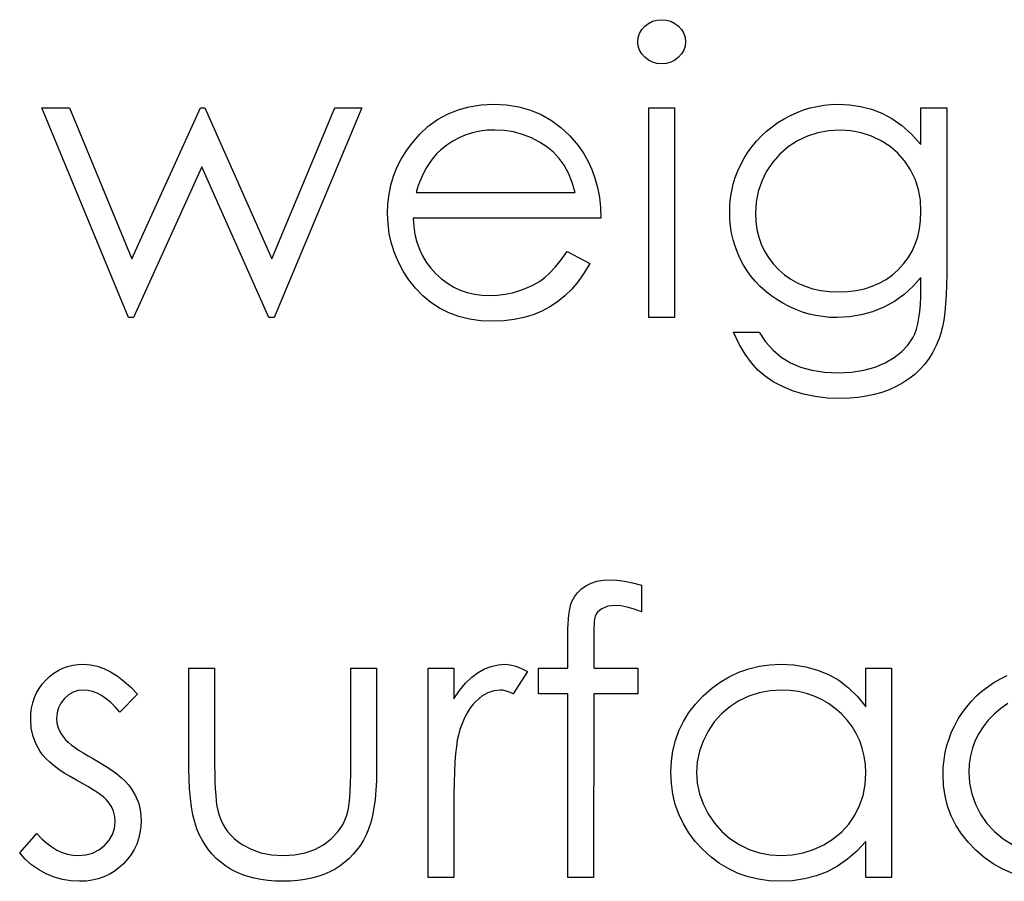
# Model space of a CAD drawing. Header units: inches. Extents: x 7.3 to 43.3, y -43.5 to -20.4.
# Tile 62 of 136: x 35.064 to 35.537, y -40.237 to -39.823. Entities that reach past the tile are written whole.
import ezdxf

# ---------------------------------------------------------------- set-up
doc = ezdxf.new("R2010")
doc.units = ezdxf.units.IN
doc.header["$LTSCALE"] = 0.5
doc.header["$MEASUREMENT"] = 0

msp = doc.modelspace()

# ---------------------------------------------------------------- linework, layer by layer
at = {"color": 7, "linetype": 'Continuous'}
for p, q in [((35.36308, -39.82794), (35.36454, -39.82631)), ((35.36454, -39.82631), (35.36631, -39.82495)), ((35.36631, -39.82495), (35.36827, -39.82396)), ((35.36827, -39.82396), (35.37034, -39.82338)), ((35.37034, -39.82338), (35.3726, -39.82319)), ((35.3726, -39.82319), (35.37489, -39.82338)), ((35.37489, -39.82338), (35.37702, -39.82396)), ((35.37702, -39.82396), (35.37898, -39.82495)), ((35.37898, -39.82495), (35.38074, -39.82631)), ((35.38074, -39.82631), (35.38223, -39.82794)), ((35.36117, -39.83384), (35.36139, -39.83172)), ((35.36139, -39.83172), (35.36203, -39.82976)), ((35.36203, -39.82976), (35.36308, -39.82794)), ((35.38223, -39.82794), (35.38328, -39.82976)), ((35.38328, -39.82976), (35.38392, -39.83172)), ((35.38392, -39.83172), (35.38414, -39.83384)), ((35.36139, -39.83591), (35.36117, -39.83384)), ((35.36117, -39.83384), (35.36117, -39.83384)), ((35.36203, -39.83785), (35.36139, -39.83591)), ((35.38392, -39.83591), (35.38328, -39.83785)), ((35.38414, -39.83384), (35.38392, -39.83591)), ((35.38414, -39.83384), (35.38414, -39.83384)), ((35.36308, -39.83964), (35.36203, -39.83785)), ((35.36454, -39.84127), (35.36308, -39.83964)), ((35.36631, -39.84262), (35.36454, -39.84127)), ((35.38074, -39.84127), (35.37898, -39.84262)), ((35.38223, -39.83964), (35.38074, -39.84127)), ((35.38328, -39.83785), (35.38223, -39.83964)), ((35.36827, -39.84361), (35.36631, -39.84262)), ((35.37034, -39.84419), (35.36827, -39.84361)), ((35.3726, -39.84439), (35.37034, -39.84419)), ((35.37489, -39.84419), (35.3726, -39.84439)), ((35.3726, -39.84439), (35.3726, -39.84439)), ((35.37702, -39.84361), (35.37489, -39.84419)), ((35.37898, -39.84262), (35.37702, -39.84361)), ((35.27491, -39.86647), (35.28029, -39.86498)), ((35.28029, -39.86498), (35.28598, -39.86412)), ((35.28598, -39.86412), (35.292, -39.86382)), ((35.292, -39.86382), (35.292, -39.86382)), ((35.292, -39.86382), (35.29818, -39.86412)), ((35.29818, -39.86412), (35.30406, -39.86506)), ((35.30406, -39.86506), (35.30961, -39.86661)), ((35.44406, -39.86556), (35.44732, -39.86481)), ((35.44732, -39.86481), (35.45063, -39.86426)), ((35.45063, -39.86426), (35.45397, -39.86393)), ((35.45397, -39.86393), (35.45734, -39.86382)), ((35.45734, -39.86382), (35.45734, -39.86382)), ((35.45734, -39.86382), (35.46289, -39.8641)), ((35.46289, -39.8641), (35.46824, -39.8649)), ((35.46824, -39.8649), (35.47341, -39.86622)), ((35.07498, -39.86559), (35.08826, -39.86559)), ((35.11669, -39.96628), (35.07498, -39.86559)), ((35.08826, -39.86559), (35.08826, -39.86559)), ((35.08826, -39.86559), (35.11826, -39.93802)), ((35.11826, -39.93802), (35.15114, -39.86559)), ((35.15114, -39.86559), (35.15114, -39.86559)), ((35.15114, -39.86559), (35.15324, -39.86559)), ((35.15324, -39.86559), (35.15324, -39.86559)), ((35.15324, -39.86559), (35.18539, -39.93802)), ((35.18539, -39.93802), (35.21567, -39.86559)), ((35.22868, -39.86559), (35.18658, -39.96628)), ((35.21567, -39.86559), (35.21567, -39.86559)), ((35.21567, -39.86559), (35.22868, -39.86559)), ((35.22868, -39.86559), (35.22868, -39.86559)), ((35.26506, -39.87116), (35.26983, -39.86851)), ((35.26983, -39.86851), (35.27491, -39.86647)), ((35.30961, -39.86661), (35.31483, -39.86876)), ((35.31483, -39.86876), (35.31974, -39.87155)), ((35.36647, -39.86559), (35.37884, -39.86559)), ((35.36647, -39.96628), (35.36647, -39.86559)), ((35.37884, -39.86559), (35.37884, -39.86559)), ((35.37884, -39.86559), (35.37884, -39.96628)), ((35.43148, -39.8708), (35.43457, -39.86918)), ((35.43457, -39.86918), (35.43769, -39.86774)), ((35.43769, -39.86774), (35.44086, -39.86655)), ((35.44086, -39.86655), (35.44406, -39.86556)), ((35.47341, -39.86622), (35.47837, -39.8681)), ((35.47837, -39.8681), (35.48321, -39.87064)), ((35.4972, -39.86559), (35.50957, -39.86559)), ((35.4972, -39.8832), (35.4972, -39.86559)), ((35.50957, -39.86559), (35.50957, -39.86559)), ((35.50957, -39.86559), (35.50957, -39.9455)), ((35.25647, -39.8782), (35.26061, -39.87436)), ((35.26061, -39.87436), (35.26506, -39.87116)), ((35.31974, -39.87155), (35.32432, -39.87497)), ((35.42303, -39.87674), (35.42568, -39.87461)), ((35.42568, -39.87461), (35.4285, -39.87263)), ((35.4285, -39.87263), (35.43148, -39.8708)), ((35.48321, -39.87064), (35.48798, -39.87401)), ((35.48798, -39.87401), (35.49262, -39.8782)), ((35.25264, -39.88259), (35.25647, -39.8782)), ((35.27861, -39.87853), (35.27541, -39.87989)), ((35.28189, -39.87751), (35.27861, -39.87853)), ((35.28535, -39.87677), (35.28189, -39.87751)), ((35.28893, -39.87632), (35.28535, -39.87677)), ((35.29263, -39.87619), (35.28893, -39.87632)), ((35.29716, -39.87641), (35.29263, -39.87619)), ((35.29263, -39.87619), (35.29263, -39.87619)), ((35.30158, -39.87712), (35.29716, -39.87641)), ((35.30591, -39.87828), (35.30158, -39.87712)), ((35.31011, -39.87994), (35.30591, -39.87828)), ((35.32432, -39.87497), (35.3286, -39.879)), ((35.3286, -39.879), (35.33255, -39.88364)), ((35.41823, -39.88149), (35.42055, -39.87903)), ((35.42055, -39.87903), (35.42303, -39.87674)), ((35.44271, -39.87914), (35.43788, -39.88146)), ((35.44771, -39.87751), (35.44271, -39.87914)), ((35.45292, -39.87652), (35.44771, -39.87751)), ((35.45833, -39.87619), (35.45292, -39.87652)), ((35.46352, -39.87652), (35.45833, -39.87619)), ((35.46855, -39.87746), (35.46352, -39.87652)), ((35.47338, -39.87908), (35.46855, -39.87746)), ((35.47804, -39.88132), (35.47338, -39.87908)), ((35.49262, -39.8782), (35.4972, -39.8832)), ((35.24993, -39.88634), (35.25264, -39.88259)), ((35.25264, -39.88259), (35.25264, -39.88259)), ((35.26947, -39.88342), (35.26669, -39.88563)), ((35.27237, -39.88149), (35.26947, -39.88342)), ((35.27541, -39.87989), (35.27237, -39.88149)), ((35.31405, -39.88196), (35.31011, -39.87994)), ((35.31759, -39.88427), (35.31405, -39.88196)), ((35.32073, -39.8869), (35.31759, -39.88427)), ((35.33255, -39.88364), (35.33255, -39.88364)), ((35.33255, -39.88364), (35.33509, -39.88726)), ((35.41409, -39.88684), (35.41607, -39.88408)), ((35.41607, -39.88408), (35.41823, -39.88149)), ((35.43788, -39.88146), (35.43341, -39.88433)), ((35.48238, -39.88411), (35.47804, -39.88132)), ((35.48616, -39.88737), (35.48238, -39.88411)), ((35.4972, -39.8832), (35.4972, -39.8832)), ((35.24756, -39.89024), (35.24993, -39.88634)), ((35.26475, -39.88745), (35.26296, -39.88949)), ((35.26669, -39.88563), (35.26475, -39.88745)), ((35.26669, -39.88563), (35.26669, -39.88563)), ((35.32344, -39.88982), (35.32073, -39.8869)), ((35.33509, -39.88726), (35.33727, -39.89106)), ((35.41226, -39.88977), (35.41409, -39.88684)), ((35.42946, -39.88772), (35.42601, -39.89162)), ((35.43341, -39.88433), (35.42946, -39.88772)), ((35.48944, -39.89109), (35.48616, -39.88737)), ((35.24557, -39.89424), (35.24756, -39.89024)), ((35.26128, -39.89173), (35.25973, -39.89418)), ((35.26296, -39.88949), (35.26128, -39.89173)), ((35.32581, -39.89313), (35.32344, -39.88982)), ((35.32788, -39.89697), (35.32581, -39.89313)), ((35.33727, -39.89106), (35.33914, -39.89512)), ((35.40923, -39.89587), (35.41064, -39.8928)), ((35.41064, -39.8928), (35.41226, -39.88977)), ((35.42601, -39.89162), (35.42306, -39.89601)), ((35.4922, -39.89529), (35.48944, -39.89109)), ((35.15183, -39.89385), (35.11898, -39.96628)), ((35.18401, -39.96628), (35.15183, -39.89385)), ((35.15183, -39.89385), (35.15183, -39.89385)), ((35.24267, -39.90266), (35.24394, -39.89838)), ((35.24394, -39.89838), (35.24557, -39.89424)), ((35.25829, -39.89689), (35.25697, -39.89979)), ((35.25973, -39.89418), (35.25829, -39.89689)), ((35.32968, -39.90133), (35.32788, -39.89697)), ((35.33914, -39.89512), (35.34066, -39.89937)), ((35.40804, -39.89901), (35.40923, -39.89587)), ((35.42306, -39.89601), (35.42071, -39.90075)), ((35.49438, -39.89984), (35.4922, -39.89529)), ((35.24176, -39.90705), (35.24267, -39.90266)), ((35.25578, -39.90288), (35.25471, -39.90622)), ((35.25697, -39.89979), (35.25578, -39.90288)), ((35.33114, -39.90622), (35.32968, -39.90133)), ((35.34066, -39.89937), (35.34188, -39.90384)), ((35.4063, -39.90547), (35.40708, -39.90222)), ((35.40708, -39.90222), (35.40804, -39.89901)), ((35.42071, -39.90075), (35.41906, -39.90567)), ((35.49596, -39.90473), (35.49438, -39.89984)), ((35.24124, -39.91157), (35.24176, -39.90705)), ((35.25471, -39.90622), (35.25471, -39.90622)), ((35.25471, -39.90622), (35.33114, -39.90622)), ((35.34188, -39.90384), (35.34276, -39.90854)), ((35.40578, -39.90879), (35.4063, -39.90547)), ((35.41906, -39.90567), (35.41803, -39.9108)), ((35.4969, -39.90989), (35.49596, -39.90473)), ((35.24104, -39.91621), (35.24124, -39.91157)), ((35.34276, -39.90854), (35.34328, -39.91345)), ((35.40534, -39.9156), (35.40545, -39.91218)), ((35.40545, -39.91218), (35.40578, -39.90879)), ((35.41803, -39.9108), (35.4177, -39.9161)), ((35.4972, -39.91538), (35.4969, -39.90989)), ((35.24126, -39.92115), (35.24104, -39.91621)), ((35.24104, -39.91621), (35.24104, -39.91621)), ((35.34328, -39.91345), (35.34351, -39.91858)), ((35.40545, -39.91903), (35.40534, -39.9156)), ((35.40534, -39.9156), (35.40534, -39.9156)), ((35.4177, -39.9161), (35.4177, -39.9161)), ((35.4177, -39.9161), (35.41787, -39.9201)), ((35.49703, -39.91961), (35.4972, -39.91538)), ((35.4972, -39.91538), (35.4972, -39.91538)), ((35.24187, -39.92598), (35.24126, -39.92115)), ((35.34351, -39.91858), (35.25341, -39.91858)), ((35.25341, -39.91858), (35.25341, -39.91858)), ((35.25341, -39.91858), (35.25366, -39.92256)), ((35.34351, -39.91858), (35.34351, -39.91858)), ((35.40575, -39.92239), (35.40545, -39.91903)), ((35.41787, -39.9201), (35.41839, -39.92394)), ((35.49651, -39.92361), (35.49703, -39.91961)), ((35.24292, -39.93065), (35.24187, -39.92598)), ((35.25366, -39.92256), (35.25421, -39.92637)), ((35.25421, -39.92637), (35.25509, -39.92998)), ((35.40627, -39.92568), (35.40575, -39.92239)), ((35.40699, -39.92888), (35.40627, -39.92568)), ((35.41839, -39.92394), (35.41928, -39.92761)), ((35.49568, -39.92742), (35.49651, -39.92361)), ((35.24441, -39.9352), (35.24292, -39.93065)), ((35.25509, -39.92998), (35.25631, -39.93341)), ((35.40793, -39.93203), (35.40699, -39.92888)), ((35.41928, -39.92761), (35.42049, -39.93106)), ((35.42049, -39.93106), (35.42204, -39.93437)), ((35.49295, -39.93437), (35.49449, -39.93101)), ((35.49449, -39.93101), (35.49568, -39.92742)), ((35.24629, -39.93965), (35.24441, -39.9352)), ((35.25631, -39.93341), (35.2578, -39.93664)), ((35.3244, -39.93854), (35.32722, -39.93448)), ((35.32722, -39.93448), (35.33821, -39.94025)), ((35.40909, -39.93509), (35.40793, -39.93203)), ((35.41044, -39.9381), (35.40909, -39.93509)), ((35.42204, -39.93437), (35.42394, -39.93749)), ((35.49107, -39.93755), (35.49295, -39.93437)), ((35.11826, -39.93802), (35.11826, -39.93802)), ((35.18539, -39.93802), (35.18539, -39.93802)), ((35.24858, -39.94395), (35.24629, -39.93965)), ((35.2578, -39.93664), (35.25962, -39.9397)), ((35.25962, -39.9397), (35.26177, -39.94257)), ((35.32167, -39.94196), (35.3244, -39.93854)), ((35.33821, -39.94025), (35.3355, -39.94486)), ((35.33821, -39.94025), (35.33821, -39.94025)), ((35.41199, -39.94103), (35.41044, -39.9381)), ((35.41376, -39.94384), (35.41199, -39.94103)), ((35.42394, -39.93749), (35.4262, -39.94045)), ((35.4262, -39.94045), (35.4288, -39.94321)), ((35.48632, -39.94329), (35.48886, -39.94053)), ((35.48886, -39.94053), (35.49107, -39.93755)), ((35.25131, -39.94812), (35.24858, -39.94395)), ((35.26177, -39.94257), (35.26423, -39.94528)), ((35.26423, -39.94528), (35.26693, -39.94771)), ((35.31654, -39.94707), (35.31905, -39.94484)), ((35.31905, -39.94484), (35.32167, -39.94196)), ((35.3355, -39.94486), (35.3326, -39.949)), ((35.41569, -39.94652), (35.41376, -39.94384)), ((35.4288, -39.94321), (35.43167, -39.94572)), ((35.43167, -39.94572), (35.43476, -39.9479)), ((35.48351, -39.94577), (35.48632, -39.94329)), ((35.50957, -39.9455), (35.50951, -39.9506)), ((35.50957, -39.9455), (35.50957, -39.9455)), ((35.25446, -39.95215), (35.25131, -39.94812)), ((35.26693, -39.94771), (35.26978, -39.94983)), ((35.26978, -39.94983), (35.27279, -39.95163)), ((35.3111, -39.95058), (35.31394, -39.94892)), ((35.31394, -39.94892), (35.31654, -39.94707)), ((35.3326, -39.949), (35.32951, -39.9527)), ((35.41779, -39.94903), (35.41569, -39.94652)), ((35.42005, -39.95141), (35.41779, -39.94903)), ((35.43476, -39.9479), (35.43807, -39.94972)), ((35.43807, -39.94972), (35.44155, -39.95124)), ((35.47371, -39.95127), (35.47719, -39.94978)), ((35.47719, -39.94978), (35.48044, -39.94793)), ((35.48044, -39.94793), (35.48351, -39.94577)), ((35.4972, -39.94699), (35.49334, -39.95138)), ((35.4972, -39.95221), (35.4972, -39.94699)), ((35.4972, -39.94699), (35.4972, -39.94699)), ((35.25796, -39.95588), (35.25446, -39.95215)), ((35.27279, -39.95163), (35.27596, -39.95309)), ((35.27596, -39.95309), (35.27927, -39.95422)), ((35.27927, -39.95422), (35.28275, -39.95502)), ((35.28275, -39.95502), (35.28637, -39.95552)), ((35.29385, -39.95555), (35.29746, -39.9551)), ((35.29746, -39.9551), (35.30105, -39.95436)), ((35.30105, -39.95436), (35.30458, -39.95334)), ((35.30458, -39.95334), (35.30798, -39.95207)), ((35.30798, -39.95207), (35.3111, -39.95058)), ((35.32951, -39.9527), (35.3262, -39.9559)), ((35.42251, -39.95364), (35.42005, -39.95141)), ((35.42513, -39.95571), (35.42251, -39.95364)), ((35.44155, -39.95124), (35.44525, -39.9524)), ((35.44525, -39.9524), (35.44917, -39.95325)), ((35.44917, -39.95325), (35.45328, -39.95375)), ((35.45328, -39.95375), (35.45759, -39.95392)), ((35.45759, -39.95392), (35.46195, -39.95375)), ((35.45759, -39.95392), (35.45759, -39.95392)), ((35.46195, -39.95375), (35.46609, -39.95325)), ((35.46609, -39.95325), (35.47001, -39.95243)), ((35.47001, -39.95243), (35.47371, -39.95127)), ((35.49334, -39.95138), (35.48908, -39.95524)), ((35.49714, -39.95621), (35.4972, -39.95221)), ((35.4972, -39.95221), (35.4972, -39.95221)), ((35.50951, -39.9506), (35.50935, -39.95535)), ((35.26183, -39.95911), (35.25796, -39.95588)), ((35.266, -39.96184), (35.26183, -39.95911)), ((35.28637, -39.95552), (35.29015, -39.95568)), ((35.29015, -39.95568), (35.29385, -39.95555)), ((35.29015, -39.95568), (35.29015, -39.95568)), ((35.32269, -39.95869), (35.31899, -39.96112)), ((35.3262, -39.9559), (35.32269, -39.95869)), ((35.42792, -39.95764), (35.42513, -39.95571)), ((35.43087, -39.95944), (35.42792, -39.95764)), ((35.43393, -39.96104), (35.43087, -39.95944)), ((35.48442, -39.95855), (35.47934, -39.96131)), ((35.48908, -39.95524), (35.48442, -39.95855)), ((35.49665, -39.96336), (35.49695, -39.95993)), ((35.49695, -39.95993), (35.49714, -39.95621)), ((35.50904, -39.95974), (35.50866, -39.96377)), ((35.50935, -39.95535), (35.50904, -39.95974)), ((35.27047, -39.96407), (35.266, -39.96184)), ((35.2753, -39.96581), (35.27047, -39.96407)), ((35.31505, -39.96322), (35.31091, -39.96496)), ((35.31899, -39.96112), (35.31505, -39.96322)), ((35.43708, -39.96242), (35.43393, -39.96104)), ((35.44025, -39.96361), (35.43708, -39.96242)), ((35.44348, -39.96457), (35.44025, -39.96361)), ((35.44677, -39.96532), (35.44348, -39.96457)), ((35.47399, -39.9635), (35.46846, -39.96504)), ((35.47934, -39.96131), (35.47399, -39.9635)), ((35.49621, -39.96648), (35.49665, -39.96336)), ((35.50866, -39.96377), (35.50813, -39.96747)), ((35.11898, -39.96628), (35.11669, -39.96628)), ((35.11669, -39.96628), (35.11669, -39.96628)), ((35.11898, -39.96628), (35.11898, -39.96628)), ((35.18658, -39.96628), (35.18401, -39.96628)), ((35.18401, -39.96628), (35.18401, -39.96628)), ((35.18658, -39.96628), (35.18658, -39.96628)), ((35.28043, -39.96706), (35.2753, -39.96581)), ((35.2859, -39.9678), (35.28043, -39.96706)), ((35.29169, -39.96805), (35.2859, -39.9678)), ((35.29691, -39.96786), (35.29169, -39.96805)), ((35.29169, -39.96805), (35.29169, -39.96805)), ((35.30185, -39.96728), (35.29691, -39.96786)), ((35.30652, -39.96631), (35.30185, -39.96728)), ((35.31091, -39.96496), (35.30652, -39.96631)), ((35.37884, -39.96628), (35.36647, -39.96628)), ((35.36647, -39.96628), (35.36647, -39.96628)), ((35.37884, -39.96628), (35.37884, -39.96628)), ((35.45011, -39.96584), (35.44677, -39.96532)), ((35.4535, -39.96617), (35.45011, -39.96584)), ((35.45695, -39.96628), (35.4535, -39.96617)), ((35.46281, -39.96598), (35.45695, -39.96628)), ((35.45695, -39.96628), (35.45695, -39.96628)), ((35.46846, -39.96504), (35.46281, -39.96598)), ((35.49499, -39.97186), (35.49565, -39.96932)), ((35.49565, -39.96932), (35.49621, -39.96648)), ((35.50813, -39.96747), (35.5075, -39.97078)), ((35.40986, -39.97898), (35.4071, -39.97335)), ((35.4071, -39.97335), (35.4071, -39.97335)), ((35.4071, -39.97335), (35.41947, -39.97335)), ((35.41947, -39.97335), (35.41947, -39.97335)), ((35.41947, -39.97335), (35.42259, -39.97799)), ((35.49325, -39.97605), (35.49419, -39.97409)), ((35.49419, -39.97409), (35.49499, -39.97186)), ((35.50675, -39.97376), (35.50589, -39.97639)), ((35.5075, -39.97078), (35.50675, -39.97376)), ((35.42259, -39.97799), (35.42615, -39.98196)), ((35.49093, -39.97951), (35.49325, -39.97605)), ((35.50589, -39.97639), (35.50451, -39.97975)), ((35.50589, -39.97639), (35.50589, -39.97639)), ((35.41276, -39.98389), (35.40986, -39.97898)), ((35.42615, -39.98196), (35.43012, -39.98533)), ((35.48434, -39.9855), (35.48798, -39.98265)), ((35.48798, -39.98265), (35.49093, -39.97951)), ((35.50291, -39.9829), (35.50109, -39.98585)), ((35.50451, -39.97975), (35.50291, -39.9829)), ((35.41577, -39.98806), (35.41276, -39.98389)), ((35.41892, -39.99154), (35.41577, -39.98806)), ((35.43012, -39.98533), (35.43451, -39.98803)), ((35.43451, -39.98803), (35.4394, -39.9901)), ((35.47514, -39.9901), (35.48003, -39.98803)), ((35.48003, -39.98803), (35.48434, -39.9855)), ((35.50109, -39.98585), (35.49902, -39.98861)), ((35.42237, -39.99449), (35.41892, -39.99154)), ((35.4394, -39.9901), (35.44484, -39.9916)), ((35.44484, -39.9916), (35.4508, -39.99248)), ((35.4508, -39.99248), (35.45734, -39.99278)), ((35.45734, -39.99278), (35.4638, -39.99248)), ((35.45734, -39.99278), (35.45734, -39.99278)), ((35.4638, -39.99248), (35.46973, -39.9916)), ((35.46973, -39.9916), (35.47514, -39.9901)), ((35.4967, -39.99118), (35.49419, -39.99356)), ((35.49902, -39.98861), (35.4967, -39.99118)), ((35.42626, -39.99712), (35.42237, -39.99449)), ((35.43065, -39.99943), (35.42626, -39.99712)), ((35.48842, -39.9977), (35.48525, -39.99943)), ((35.49143, -39.99574), (35.48842, -39.9977)), ((35.49419, -39.99356), (35.49143, -39.99574)), ((35.43551, -40.00145), (35.43065, -39.99943)), ((35.44078, -40.00308), (35.43551, -40.00145)), ((35.4784, -40.00225), (35.47473, -40.00327)), ((35.48191, -40.00095), (35.4784, -40.00225)), ((35.48525, -39.99943), (35.48191, -40.00095)), ((35.44638, -40.00421), (35.44078, -40.00308)), ((35.45229, -40.00493), (35.44638, -40.00421)), ((35.45853, -40.00515), (35.45229, -40.00493)), ((35.46281, -40.00504), (35.45853, -40.00515)), ((35.45853, -40.00515), (35.45853, -40.00515)), ((35.46695, -40.00468), (35.46281, -40.00504)), ((35.47092, -40.0041), (35.46695, -40.00468)), ((35.47473, -40.00327), (35.47092, -40.0041)), ((35.34461, -40.09241), (35.34787, -40.09222)), ((35.34787, -40.09222), (35.34787, -40.09222)), ((35.34787, -40.09222), (35.35118, -40.09238)), ((35.33227, -40.09846), (35.33412, -40.09666)), ((35.33412, -40.09666), (35.33633, -40.09512)), ((35.33633, -40.09512), (35.33884, -40.09385)), ((35.33884, -40.09385), (35.3416, -40.09293)), ((35.3416, -40.09293), (35.34461, -40.09241)), ((35.35118, -40.09238), (35.35479, -40.09285)), ((35.35479, -40.09285), (35.35871, -40.09368)), ((35.35871, -40.09368), (35.36294, -40.09481)), ((35.36294, -40.09481), (35.36294, -40.10767)), ((35.32959, -40.10273), (35.33075, -40.10047)), ((35.33075, -40.10047), (35.33227, -40.09846)), ((35.32838, -40.10718), (35.32874, -40.10549)), ((35.32874, -40.10549), (35.32912, -40.104)), ((35.32912, -40.104), (35.32959, -40.10273)), ((35.34395, -40.10616), (35.34279, -40.10698)), ((35.34533, -40.10547), (35.34395, -40.10616)), ((35.34685, -40.10497), (35.34533, -40.10547)), ((35.34856, -40.10469), (35.34685, -40.10497)), ((35.35041, -40.10458), (35.34856, -40.10469)), ((35.35314, -40.10478), (35.35041, -40.10458)), ((35.35041, -40.10458), (35.35041, -40.10458)), ((35.35615, -40.10536), (35.35314, -40.10478)), ((35.3594, -40.10632), (35.35615, -40.10536)), ((35.36294, -40.10767), (35.3594, -40.10632)), ((35.32774, -40.11339), (35.32788, -40.11113)), ((35.32788, -40.11113), (35.3281, -40.10903)), ((35.3281, -40.10903), (35.32838, -40.10718)), ((35.34044, -40.11121), (35.3403, -40.11226)), ((35.34055, -40.11038), (35.34044, -40.11121)), ((35.34072, -40.10977), (35.34055, -40.11038)), ((35.34116, -40.10878), (35.34072, -40.10977)), ((35.34185, -40.10784), (35.34116, -40.10878)), ((35.34279, -40.10698), (35.34185, -40.10784)), ((35.36294, -40.10767), (35.36294, -40.10767)), ((35.32761, -40.11852), (35.32763, -40.11585)), ((35.32763, -40.11585), (35.32774, -40.11339)), ((35.34014, -40.11499), (35.34011, -40.11665)), ((35.34022, -40.1135), (35.34014, -40.11499)), ((35.3403, -40.11226), (35.34022, -40.1135)), ((35.32761, -40.13462), (35.32761, -40.11852)), ((35.32761, -40.11852), (35.32761, -40.11852)), ((35.34011, -40.11665), (35.34005, -40.11855)), ((35.34005, -40.11855), (35.34005, -40.12065)), ((35.34005, -40.12065), (35.34005, -40.12065)), ((35.34005, -40.12065), (35.34005, -40.13462)), ((35.08285, -40.1358), (35.08506, -40.13473)), ((35.08506, -40.13473), (35.0874, -40.1339)), ((35.0874, -40.1339), (35.08986, -40.13332)), ((35.08986, -40.13332), (35.09243, -40.13296)), ((35.09243, -40.13296), (35.09513, -40.13285)), ((35.09513, -40.13285), (35.09513, -40.13285)), ((35.09513, -40.13285), (35.09833, -40.13307)), ((35.09833, -40.13307), (35.10154, -40.13373)), ((35.10154, -40.13373), (35.10476, -40.13486)), ((35.10476, -40.13486), (35.10799, -40.13644)), ((35.14565, -40.13462), (35.15801, -40.13462)), ((35.14565, -40.18273), (35.14565, -40.13462)), ((35.15801, -40.13462), (35.15801, -40.13462)), ((35.15801, -40.13462), (35.15801, -40.18132)), ((35.22338, -40.18132), (35.22338, -40.13462)), ((35.22338, -40.13462), (35.22338, -40.13462)), ((35.22338, -40.13462), (35.23574, -40.13462)), ((35.23574, -40.13462), (35.23574, -40.13462)), ((35.23574, -40.13462), (35.23574, -40.18364)), ((35.26047, -40.13462), (35.27284, -40.13462)), ((35.26047, -40.23531), (35.26047, -40.13462)), ((35.27284, -40.13462), (35.27284, -40.13462)), ((35.27284, -40.13462), (35.27284, -40.14944)), ((35.28766, -40.13506), (35.29087, -40.13382)), ((35.29087, -40.13382), (35.2941, -40.1331)), ((35.2941, -40.1331), (35.29741, -40.13285)), ((35.29741, -40.13285), (35.29741, -40.13285)), ((35.29741, -40.13285), (35.29997, -40.13307)), ((35.29997, -40.13307), (35.30262, -40.1337)), ((35.30262, -40.1337), (35.30536, -40.13478)), ((35.30536, -40.13478), (35.30817, -40.1363)), ((35.31347, -40.14698), (35.31347, -40.13462)), ((35.31347, -40.13462), (35.31347, -40.13462)), ((35.31347, -40.13462), (35.32761, -40.13462)), ((35.32761, -40.13462), (35.32761, -40.13462)), ((35.34005, -40.13462), (35.34005, -40.13462)), ((35.34005, -40.13462), (35.36117, -40.13462)), ((35.36117, -40.13462), (35.36117, -40.13462)), ((35.36117, -40.13462), (35.36117, -40.14698)), ((35.41447, -40.13497), (35.41944, -40.13379)), ((35.41944, -40.13379), (35.4246, -40.1331)), ((35.4246, -40.1331), (35.42996, -40.13285)), ((35.42996, -40.13285), (35.42996, -40.13285)), ((35.42996, -40.13285), (35.43611, -40.13315)), ((35.43611, -40.13315), (35.44197, -40.13406)), ((35.44197, -40.13406), (35.44751, -40.13561)), ((35.4707, -40.15325), (35.4707, -40.13462)), ((35.4707, -40.13462), (35.4707, -40.13462)), ((35.4707, -40.13462), (35.48307, -40.13462)), ((35.48307, -40.13462), (35.48307, -40.23531)), ((35.07689, -40.14038), (35.07876, -40.13862)), ((35.07876, -40.13862), (35.08075, -40.1371)), ((35.08075, -40.1371), (35.08285, -40.1358)), ((35.10799, -40.13644), (35.1112, -40.13845)), ((35.1112, -40.13845), (35.11443, -40.14091)), ((35.27855, -40.14188), (35.28151, -40.13903)), ((35.28151, -40.13903), (35.28454, -40.13677)), ((35.28454, -40.13677), (35.28766, -40.13506)), ((35.30817, -40.1363), (35.30138, -40.14701)), ((35.30817, -40.1363), (35.30817, -40.1363)), ((35.40075, -40.14141), (35.40512, -40.13878)), ((35.40512, -40.13878), (35.4097, -40.13666)), ((35.4097, -40.13666), (35.41447, -40.13497)), ((35.44751, -40.13561), (35.45276, -40.13773)), ((35.45276, -40.13773), (35.4577, -40.14052)), ((35.53538, -40.13978), (35.53863, -40.13815)), ((35.07374, -40.14439), (35.0752, -40.14232)), ((35.0752, -40.14232), (35.07689, -40.14038)), ((35.11443, -40.14091), (35.11768, -40.14381)), ((35.11768, -40.14381), (35.12091, -40.14718)), ((35.27566, -40.14535), (35.27855, -40.14188)), ((35.39656, -40.1445), (35.40075, -40.14141)), ((35.4577, -40.14052), (35.46236, -40.14406)), ((35.46236, -40.14406), (35.46667, -40.14828)), ((35.52649, -40.14574), (35.52927, -40.14359)), ((35.52927, -40.14359), (35.53226, -40.1416)), ((35.53226, -40.1416), (35.53538, -40.13978)), ((35.0707, -40.15129), (35.07148, -40.14886)), ((35.07148, -40.14886), (35.0725, -40.14657)), ((35.0725, -40.14657), (35.07374, -40.14439)), ((35.0879, -40.14751), (35.08588, -40.1493)), ((35.09014, -40.14624), (35.0879, -40.14751)), ((35.09254, -40.14546), (35.09014, -40.14624)), ((35.09513, -40.14522), (35.09254, -40.14546)), ((35.09726, -40.14538), (35.09513, -40.14522)), ((35.09513, -40.14522), (35.09513, -40.14522)), ((35.09941, -40.14588), (35.09726, -40.14538)), ((35.10156, -40.14671), (35.09941, -40.14588)), ((35.10374, -40.14787), (35.10156, -40.14671)), ((35.1059, -40.14936), (35.10374, -40.14787)), ((35.12091, -40.14718), (35.11252, -40.15581)), ((35.27284, -40.14944), (35.27566, -40.14535)), ((35.28634, -40.1482), (35.28352, -40.15052)), ((35.28918, -40.14654), (35.28634, -40.1482)), ((35.29211, -40.14555), (35.28918, -40.14654)), ((35.29506, -40.14522), (35.29211, -40.14555)), ((35.29641, -40.14533), (35.29506, -40.14522)), ((35.29506, -40.14522), (35.29506, -40.14522)), ((35.29793, -40.14566), (35.29641, -40.14533)), ((35.29959, -40.14624), (35.29793, -40.14566)), ((35.30138, -40.14701), (35.29959, -40.14624)), ((35.30138, -40.14701), (35.30138, -40.14701)), ((35.32761, -40.14698), (35.31347, -40.14698)), ((35.31347, -40.14698), (35.31347, -40.14698)), ((35.32761, -40.23531), (35.32761, -40.14698)), ((35.32761, -40.14698), (35.32761, -40.14698)), ((35.34003, -40.14698), (35.33997, -40.23531)), ((35.36117, -40.14698), (35.34003, -40.14698)), ((35.34003, -40.14698), (35.34003, -40.14698)), ((35.36117, -40.14698), (35.36117, -40.14698)), ((35.38894, -40.15195), (35.39258, -40.14806)), ((35.39258, -40.14806), (35.39656, -40.1445)), ((35.41456, -40.14814), (35.40978, -40.1504)), ((35.41952, -40.14651), (35.41456, -40.14814)), ((35.42471, -40.14555), (35.41952, -40.14651)), ((35.43012, -40.14522), (35.42471, -40.14555)), ((35.43432, -40.14538), (35.43012, -40.14522)), ((35.43835, -40.14593), (35.43432, -40.14538)), ((35.44221, -40.14682), (35.43835, -40.14593)), ((35.44591, -40.14809), (35.44221, -40.14682)), ((35.44942, -40.14969), (35.44591, -40.14809)), ((35.46667, -40.14828), (35.4707, -40.15325)), ((35.52144, -40.15054), (35.52389, -40.14806)), ((35.52389, -40.14806), (35.52649, -40.14574)), ((35.07012, -40.15383), (35.0707, -40.15129)), ((35.08301, -40.15369), (35.0823, -40.15615)), ((35.0842, -40.15143), (35.08301, -40.15369)), ((35.08588, -40.1493), (35.0842, -40.15143)), ((35.1081, -40.15118), (35.1059, -40.14936)), ((35.11031, -40.15333), (35.1081, -40.15118)), ((35.11252, -40.15581), (35.11031, -40.15333)), ((35.27284, -40.14944), (35.27284, -40.14944)), ((35.2809, -40.15352), (35.27974, -40.15529)), ((35.28217, -40.15192), (35.2809, -40.15352)), ((35.28352, -40.15052), (35.28217, -40.15192)), ((35.38579, -40.15606), (35.38894, -40.15195)), ((35.40536, -40.15325), (35.40142, -40.15664)), ((35.40978, -40.1504), (35.40536, -40.15325)), ((35.45279, -40.15165), (35.44942, -40.14969)), ((35.45596, -40.15399), (35.45279, -40.15165)), ((35.4707, -40.15325), (35.4707, -40.15325)), ((35.51707, -40.15604), (35.51917, -40.15322)), ((35.51917, -40.15322), (35.52144, -40.15054)), ((35.53896, -40.1517), (35.5356, -40.15402)), ((35.06968, -40.15927), (35.06979, -40.15648)), ((35.06979, -40.15648), (35.07012, -40.15383)), ((35.0823, -40.15615), (35.08205, -40.15877)), ((35.11252, -40.15581), (35.11252, -40.15581)), ((35.27864, -40.15725), (35.27762, -40.1594)), ((35.27974, -40.15529), (35.27864, -40.15725)), ((35.38314, -40.16034), (35.38579, -40.15606)), ((35.40142, -40.15664), (35.39794, -40.16053)), ((35.45897, -40.15667), (35.45596, -40.15399)), ((35.46173, -40.15962), (35.45897, -40.15667)), ((35.51514, -40.15904), (35.51707, -40.15604)), ((35.53242, -40.15673), (35.52955, -40.15968)), ((35.5356, -40.15402), (35.53242, -40.15673)), ((35.06996, -40.16352), (35.06968, -40.15927)), ((35.06968, -40.15927), (35.06968, -40.15927)), ((35.08205, -40.15877), (35.08205, -40.15877)), ((35.08205, -40.15877), (35.08227, -40.16114)), ((35.08227, -40.16114), (35.0829, -40.16343)), ((35.27668, -40.16172), (35.27582, -40.16423)), ((35.27762, -40.1594), (35.27668, -40.16172)), ((35.38096, -40.16481), (35.38314, -40.16034)), ((35.39794, -40.16053), (35.39493, -40.16498)), ((35.4641, -40.16274), (35.46173, -40.15962)), ((35.46612, -40.16606), (35.4641, -40.16274)), ((35.51194, -40.16534), (35.51343, -40.16216)), ((35.51343, -40.16216), (35.51514, -40.15904)), ((35.52707, -40.1628), (35.52494, -40.16606)), ((35.52955, -40.15968), (35.52707, -40.1628)), ((35.07084, -40.16749), (35.06996, -40.16352)), ((35.07228, -40.17127), (35.07084, -40.16749)), ((35.0829, -40.16343), (35.08398, -40.1657)), ((35.08398, -40.1657), (35.08547, -40.16791)), ((35.08547, -40.16791), (35.08547, -40.16791)), ((35.08547, -40.16791), (35.08644, -40.16904)), ((35.27505, -40.16691), (35.27452, -40.16931)), ((35.27582, -40.16423), (35.27505, -40.16691)), ((35.27505, -40.16691), (35.27505, -40.16691)), ((35.37925, -40.16951), (35.38096, -40.16481)), ((35.39493, -40.16498), (35.39253, -40.16973)), ((35.46777, -40.16953), (35.46612, -40.16606)), ((35.51067, -40.1686), (35.51194, -40.16534)), ((35.52494, -40.16606), (35.52323, -40.16948)), ((35.07429, -40.17478), (35.07228, -40.17127)), ((35.08644, -40.16904), (35.08765, -40.1702)), ((35.08765, -40.1702), (35.08909, -40.17144)), ((35.08909, -40.17144), (35.09077, -40.17271)), ((35.09077, -40.17271), (35.0927, -40.17403)), ((35.27408, -40.17227), (35.2737, -40.17577)), ((35.27452, -40.16931), (35.27408, -40.17227)), ((35.37804, -40.17436), (35.37925, -40.16951)), ((35.39253, -40.16973), (35.39082, -40.17464)), ((35.46904, -40.17318), (35.46777, -40.16953)), ((35.50882, -40.17528), (35.50965, -40.17191)), ((35.50965, -40.17191), (35.51067, -40.1686)), ((35.52323, -40.16948), (35.52188, -40.17304)), ((35.07556, -40.17646), (35.07429, -40.17478)), ((35.07429, -40.17478), (35.07429, -40.17478)), ((35.07711, -40.17817), (35.07556, -40.17646)), ((35.0927, -40.17403), (35.09486, -40.17539)), ((35.09486, -40.17539), (35.09723, -40.17682)), ((35.09723, -40.17682), (35.09985, -40.17828)), ((35.2737, -40.17577), (35.27339, -40.17983)), ((35.37732, -40.17944), (35.37804, -40.17436)), ((35.39082, -40.17464), (35.38977, -40.17966)), ((35.46996, -40.17701), (35.46904, -40.17318)), ((35.47051, -40.18102), (35.46996, -40.17701)), ((35.50827, -40.17873), (35.50882, -40.17528)), ((35.52094, -40.17677), (35.52036, -40.18066)), ((35.52188, -40.17304), (35.52094, -40.17677)), ((35.07887, -40.17988), (35.07711, -40.17817)), ((35.08092, -40.1816), (35.07887, -40.17988)), ((35.08323, -40.18331), (35.08092, -40.1816)), ((35.09985, -40.17828), (35.09985, -40.17828)), ((35.09985, -40.17828), (35.10305, -40.18011)), ((35.10305, -40.18011), (35.10598, -40.1819)), ((35.10598, -40.1819), (35.10866, -40.18369)), ((35.15801, -40.18132), (35.15801, -40.18132)), ((35.15801, -40.18132), (35.15804, -40.18543)), ((35.22335, -40.18579), (35.22338, -40.18132)), ((35.22338, -40.18132), (35.22338, -40.18132)), ((35.27339, -40.17983), (35.27314, -40.18441)), ((35.37707, -40.18469), (35.37732, -40.17944)), ((35.38977, -40.17966), (35.38944, -40.18483)), ((35.4707, -40.18518), (35.47051, -40.18102)), ((35.50791, -40.18223), (35.50827, -40.17873)), ((35.52036, -40.18066), (35.52017, -40.18469)), ((35.08577, -40.18505), (35.08323, -40.18331)), ((35.08859, -40.18679), (35.08577, -40.18505)), ((35.09165, -40.18852), (35.08859, -40.18679)), ((35.10866, -40.18369), (35.11106, -40.18546)), ((35.11106, -40.18546), (35.11318, -40.18723)), ((35.14573, -40.18789), (35.14565, -40.18273)), ((35.14565, -40.18273), (35.14565, -40.18273)), ((35.15804, -40.18543), (35.15812, -40.18919)), ((35.22324, -40.18988), (35.22335, -40.18579)), ((35.23574, -40.18364), (35.23566, -40.18864)), ((35.23574, -40.18364), (35.23574, -40.18364)), ((35.27314, -40.18441), (35.27298, -40.18955)), ((35.37732, -40.19004), (35.37707, -40.18469)), ((35.37707, -40.18469), (35.37707, -40.18469)), ((35.38944, -40.18483), (35.38944, -40.18483)), ((35.38944, -40.18483), (35.3898, -40.18996)), ((35.47037, -40.19065), (35.4707, -40.18518)), ((35.4707, -40.18518), (35.4707, -40.18518)), ((35.5078, -40.18579), (35.50791, -40.18223)), ((35.50805, -40.19104), (35.5078, -40.18579)), ((35.5078, -40.18579), (35.5078, -40.18579)), ((35.52017, -40.18469), (35.52017, -40.18469)), ((35.52017, -40.18469), (35.52052, -40.18996)), ((35.0945, -40.19007), (35.09165, -40.18852)), ((35.09165, -40.18852), (35.09165, -40.18852)), ((35.09706, -40.19153), (35.0945, -40.19007)), ((35.09938, -40.19291), (35.09706, -40.19153)), ((35.11318, -40.18723), (35.11506, -40.18897)), ((35.11506, -40.18897), (35.11666, -40.19071)), ((35.11666, -40.19071), (35.11799, -40.19242)), ((35.14595, -40.19272), (35.14573, -40.18789)), ((35.15812, -40.18919), (35.15829, -40.19264)), ((35.2231, -40.19355), (35.22324, -40.18988)), ((35.23566, -40.18864), (35.23544, -40.19333)), ((35.27298, -40.18955), (35.27287, -40.19523)), ((35.37804, -40.1952), (35.37732, -40.19004)), ((35.3898, -40.18996), (35.39082, -40.19498)), ((35.4694, -40.19581), (35.47037, -40.19065)), ((35.50879, -40.19609), (35.50805, -40.19104)), ((35.52052, -40.18996), (35.52157, -40.19507)), ((35.10142, -40.19424), (35.09938, -40.19291)), ((35.10319, -40.19551), (35.10142, -40.19424)), ((35.10471, -40.19672), (35.10319, -40.19551)), ((35.11799, -40.19242), (35.11799, -40.19242)), ((35.11799, -40.19242), (35.12003, -40.19598)), ((35.12003, -40.19598), (35.12152, -40.19976)), ((35.14634, -40.19719), (35.14595, -40.19272)), ((35.15829, -40.19264), (35.15851, -40.19576)), ((35.15851, -40.19576), (35.15878, -40.19852)), ((35.22288, -40.19683), (35.2231, -40.19355)), ((35.23544, -40.19333), (35.23505, -40.19772)), ((35.27287, -40.19523), (35.27284, -40.20147)), ((35.37922, -40.20015), (35.37804, -40.1952)), ((35.39082, -40.19498), (35.39256, -40.1999)), ((35.46775, -40.20073), (35.4694, -40.19581)), ((35.51001, -40.20092), (35.50879, -40.19609)), ((35.52157, -40.19507), (35.52334, -40.20004)), ((35.10595, -40.19785), (35.10471, -40.19672)), ((35.10692, -40.1989), (35.10595, -40.19785)), ((35.10841, -40.20108), (35.10692, -40.1989)), ((35.10692, -40.1989), (35.10692, -40.1989)), ((35.10946, -40.2034), (35.10841, -40.20108)), ((35.12152, -40.19976), (35.12238, -40.20376)), ((35.14689, -40.20136), (35.14634, -40.19719)), ((35.15878, -40.19852), (35.15912, -40.20097)), ((35.15912, -40.20097), (35.1595, -40.20307)), ((35.22222, -40.20216), (35.22258, -40.1997)), ((35.22258, -40.1997), (35.22288, -40.19683)), ((35.23505, -40.19772), (35.2345, -40.20175)), ((35.38091, -40.20489), (35.37922, -40.20015)), ((35.39256, -40.1999), (35.39499, -40.2047)), ((35.46546, -40.20533), (35.46775, -40.20073)), ((35.51175, -40.20558), (35.51001, -40.20092)), ((35.52334, -40.20004), (35.5258, -40.20484)), ((35.11009, -40.20589), (35.10946, -40.2034)), ((35.12238, -40.20376), (35.12268, -40.20798)), ((35.14758, -40.20517), (35.14689, -40.20136)), ((35.14843, -40.20867), (35.14758, -40.20517)), ((35.1595, -40.20307), (35.15997, -40.20487)), ((35.15997, -40.20487), (35.15997, -40.20487)), ((35.15997, -40.20487), (35.1608, -40.2071)), ((35.22133, -40.20586), (35.2218, -40.2042)), ((35.2218, -40.2042), (35.22222, -40.20216)), ((35.23381, -40.2055), (35.23295, -40.2089)), ((35.2345, -40.20175), (35.23381, -40.2055)), ((35.27284, -40.20147), (35.27284, -40.20147)), ((35.27284, -40.20147), (35.27284, -40.23531)), ((35.38309, -40.20945), (35.38091, -40.20489)), ((35.39499, -40.2047), (35.39802, -40.20917)), ((35.46256, -40.20956), (35.46546, -40.20533)), ((35.51396, -40.21003), (35.51175, -40.20558)), ((35.5258, -40.20484), (35.52889, -40.20928)), ((35.10998, -40.21168), (35.11031, -40.20851)), ((35.11031, -40.20851), (35.11009, -40.20589)), ((35.11031, -40.20851), (35.11031, -40.20851)), ((35.12268, -40.20798), (35.12254, -40.21097)), ((35.12268, -40.20798), (35.12268, -40.20798)), ((35.14945, -40.21182), (35.14843, -40.20867)), ((35.1608, -40.2071), (35.16177, -40.20923)), ((35.16177, -40.20923), (35.16292, -40.21121)), ((35.21705, -40.21351), (35.21951, -40.20989)), ((35.21951, -40.20989), (35.22133, -40.20586)), ((35.22133, -40.20586), (35.22133, -40.20586)), ((35.23295, -40.2089), (35.23193, -40.21199)), ((35.38571, -40.21378), (35.38309, -40.20945)), ((35.39802, -40.20917), (35.4015, -40.21312)), ((35.45914, -40.21334), (35.46256, -40.20956)), ((35.51666, -40.21425), (35.51396, -40.21003)), ((35.52889, -40.20928), (35.5325, -40.21323)), ((35.06438, -40.22344), (35.07258, -40.21411)), ((35.07258, -40.21411), (35.07258, -40.21411)), ((35.07258, -40.21411), (35.07495, -40.2166)), ((35.10739, -40.21737), (35.10902, -40.21461)), ((35.10902, -40.21461), (35.10998, -40.21168)), ((35.12215, -40.21384), (35.12149, -40.2166)), ((35.12254, -40.21097), (35.12215, -40.21384)), ((35.15061, -40.21464), (35.14945, -40.21182)), ((35.15194, -40.2172), (35.15061, -40.21464)), ((35.16292, -40.21121), (35.16422, -40.21309)), ((35.16422, -40.21309), (35.16571, -40.21486)), ((35.16571, -40.21486), (35.16737, -40.21649)), ((35.21399, -40.21674), (35.21705, -40.21351)), ((35.23077, -40.21478), (35.22945, -40.21731)), ((35.23193, -40.21199), (35.23077, -40.21478)), ((35.38883, -40.21789), (35.38571, -40.21378)), ((35.4015, -40.21312), (35.40547, -40.21654)), ((35.4551, -40.21665), (35.45914, -40.21334)), ((35.51983, -40.21831), (35.51666, -40.21425)), ((35.5325, -40.21323), (35.53662, -40.21662)), ((35.07495, -40.2166), (35.07735, -40.21875)), ((35.07735, -40.21875), (35.07981, -40.22057)), ((35.10239, -40.22201), (35.10512, -40.21988)), ((35.10512, -40.21988), (35.10739, -40.21737)), ((35.12058, -40.21922), (35.11937, -40.22176)), ((35.12149, -40.2166), (35.12058, -40.21922)), ((35.15343, -40.21963), (35.15194, -40.2172)), ((35.15506, -40.22192), (35.15343, -40.21963)), ((35.16737, -40.21649), (35.16916, -40.218)), ((35.16916, -40.218), (35.17115, -40.21939)), ((35.17115, -40.21939), (35.17548, -40.2217)), ((35.20612, -40.22179), (35.21032, -40.21952)), ((35.21032, -40.21952), (35.21399, -40.21674)), ((35.22799, -40.21972), (35.22633, -40.22198)), ((35.22945, -40.21731), (35.22799, -40.21972)), ((35.39245, -40.22181), (35.38883, -40.21789)), ((35.40547, -40.21654), (35.40992, -40.21944)), ((35.40992, -40.21944), (35.41469, -40.22176)), ((35.44564, -40.22179), (35.45055, -40.2195)), ((35.45055, -40.2195), (35.4551, -40.21665)), ((35.4707, -40.21789), (35.46642, -40.22253)), ((35.4707, -40.23531), (35.4707, -40.21789)), ((35.4707, -40.21789), (35.4707, -40.21789)), ((35.52353, -40.22215), (35.51983, -40.21831)), ((35.53662, -40.21662), (35.54128, -40.2195)), ((35.06706, -40.22645), (35.06438, -40.22344)), ((35.06438, -40.22344), (35.06438, -40.22344)), ((35.07981, -40.22057), (35.08227, -40.22206)), ((35.08227, -40.22206), (35.08478, -40.22322)), ((35.08478, -40.22322), (35.08735, -40.22405)), ((35.08735, -40.22405), (35.08991, -40.22455)), ((35.08991, -40.22455), (35.09254, -40.22471)), ((35.09254, -40.22471), (35.0961, -40.22441)), ((35.09254, -40.22471), (35.09254, -40.22471)), ((35.0961, -40.22441), (35.09938, -40.2235)), ((35.09938, -40.2235), (35.10239, -40.22201)), ((35.11793, -40.22416), (35.11622, -40.22645)), ((35.11937, -40.22176), (35.11793, -40.22416)), ((35.15685, -40.22408), (35.15506, -40.22192)), ((35.15881, -40.22607), (35.15685, -40.22408)), ((35.17548, -40.2217), (35.18023, -40.22339)), ((35.18023, -40.22339), (35.18537, -40.22438)), ((35.18537, -40.22438), (35.19089, -40.22471)), ((35.19089, -40.22471), (35.19641, -40.22438)), ((35.19089, -40.22471), (35.19089, -40.22471)), ((35.19641, -40.22438), (35.20149, -40.22342)), ((35.20149, -40.22342), (35.20612, -40.22179)), ((35.22456, -40.22411), (35.2226, -40.22609)), ((35.22633, -40.22198), (35.22456, -40.22411)), ((35.39639, -40.2254), (35.39245, -40.22181)), ((35.41469, -40.22176), (35.41963, -40.22339)), ((35.41963, -40.22339), (35.42474, -40.22438)), ((35.42474, -40.22438), (35.43001, -40.22471)), ((35.43001, -40.22471), (35.43537, -40.22438)), ((35.43001, -40.22471), (35.43001, -40.22471)), ((35.43537, -40.22438), (35.44059, -40.22342)), ((35.44059, -40.22342), (35.44564, -40.22179)), ((35.46642, -40.22253), (35.46192, -40.22651)), ((35.52759, -40.22565), (35.52353, -40.22215)), ((35.07007, -40.22913), (35.06706, -40.22645)), ((35.07341, -40.23148), (35.07007, -40.22913)), ((35.11423, -40.22863), (35.11205, -40.23062)), ((35.11622, -40.22645), (35.11423, -40.22863)), ((35.16094, -40.22791), (35.15881, -40.22607)), ((35.16323, -40.22963), (35.16094, -40.22791)), ((35.22051, -40.22791), (35.21824, -40.22963)), ((35.2226, -40.22609), (35.22051, -40.22791)), ((35.40053, -40.22849), (35.39639, -40.2254)), ((35.40489, -40.23112), (35.40053, -40.22849)), ((35.46192, -40.22651), (35.45712, -40.22982)), ((35.5319, -40.22869), (35.52759, -40.22565)), ((35.53648, -40.23125), (35.5319, -40.22869)), ((35.07708, -40.23346), (35.07341, -40.23148)), ((35.08097, -40.23504), (35.07708, -40.23346)), ((35.10733, -40.23377), (35.10476, -40.23495)), ((35.10976, -40.23233), (35.10733, -40.23377)), ((35.11205, -40.23062), (35.10976, -40.23233)), ((35.16566, -40.23117), (35.16323, -40.22963)), ((35.16825, -40.23255), (35.16566, -40.23117)), ((35.17101, -40.23377), (35.16825, -40.23255)), ((35.17391, -40.23476), (35.17101, -40.23377)), ((35.21051, -40.23377), (35.20761, -40.23476)), ((35.21325, -40.23255), (35.21051, -40.23377)), ((35.21581, -40.23117), (35.21325, -40.23255)), ((35.21824, -40.22963), (35.21581, -40.23117)), ((35.40942, -40.23327), (35.40489, -40.23112)), ((35.41417, -40.23493), (35.40942, -40.23327)), ((35.4521, -40.23247), (35.44682, -40.23448)), ((35.45712, -40.22982), (35.4521, -40.23247)), ((35.54131, -40.23335), (35.53648, -40.23125)), ((35.08495, -40.23617), (35.08097, -40.23504)), ((35.089, -40.23686), (35.08495, -40.23617)), ((35.09317, -40.23708), (35.089, -40.23686)), ((35.09626, -40.23694), (35.09317, -40.23708)), ((35.09317, -40.23708), (35.09317, -40.23708)), ((35.09922, -40.23655), (35.09626, -40.23694)), ((35.10206, -40.23589), (35.09922, -40.23655)), ((35.10476, -40.23495), (35.10206, -40.23589)), ((35.17697, -40.23559), (35.17391, -40.23476)), ((35.1802, -40.23625), (35.17697, -40.23559)), ((35.18357, -40.23672), (35.1802, -40.23625)), ((35.18711, -40.237), (35.18357, -40.23672)), ((35.19078, -40.23708), (35.18711, -40.237)), ((35.19448, -40.237), (35.19078, -40.23708)), ((35.19078, -40.23708), (35.19078, -40.23708)), ((35.19798, -40.23672), (35.19448, -40.237)), ((35.20135, -40.23625), (35.19798, -40.23672)), ((35.20458, -40.23559), (35.20135, -40.23625)), ((35.20761, -40.23476), (35.20458, -40.23559)), ((35.27284, -40.23531), (35.26047, -40.23531)), ((35.26047, -40.23531), (35.26047, -40.23531)), ((35.27284, -40.23531), (35.27284, -40.23531)), ((35.33997, -40.23531), (35.32761, -40.23531)), ((35.32761, -40.23531), (35.32761, -40.23531)), ((35.33997, -40.23531), (35.33997, -40.23531)), ((35.41911, -40.23611), (35.41417, -40.23493)), ((35.42424, -40.23683), (35.41911, -40.23611)), ((35.42957, -40.23708), (35.42424, -40.23683)), ((35.43556, -40.2368), (35.42957, -40.23708)), ((35.42957, -40.23708), (35.42957, -40.23708)), ((35.44133, -40.23592), (35.43556, -40.2368)), ((35.44682, -40.23448), (35.44133, -40.23592)), ((35.48307, -40.23531), (35.4707, -40.23531)), ((35.4707, -40.23531), (35.4707, -40.23531)), ((35.48307, -40.23531), (35.48307, -40.23531))]:
    msp.add_line(p, q, dxfattribs=at)

doc.saveas('drawing.dxf')
